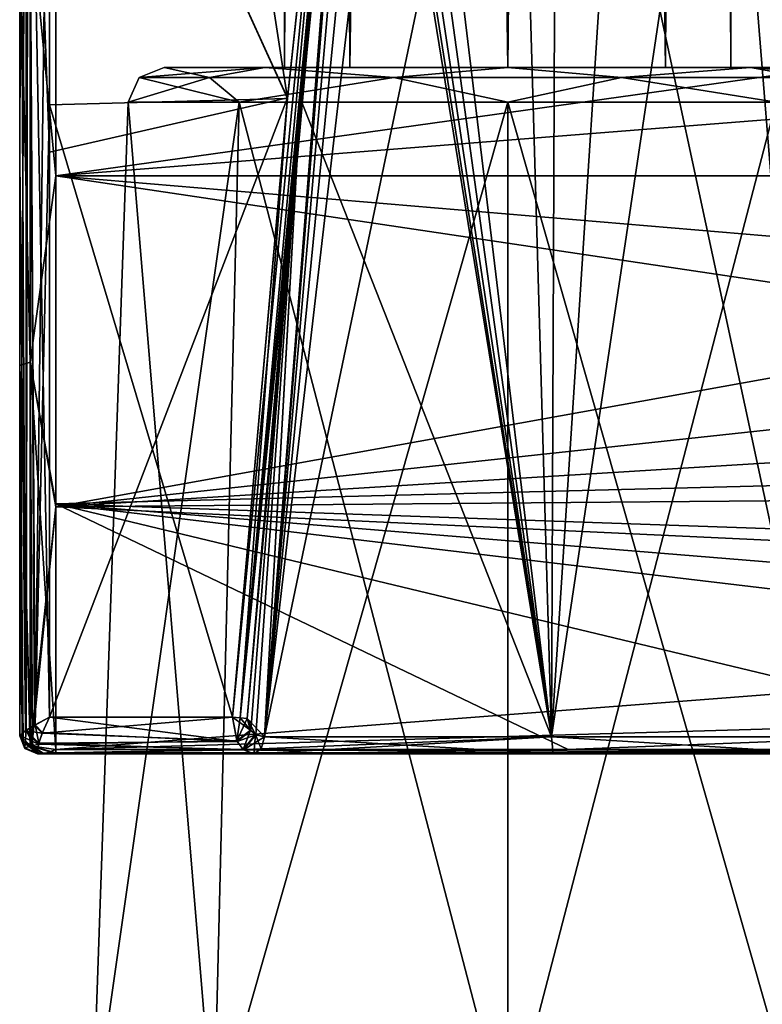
# Model space of a CAD drawing. Header units: millimetres. Extents: x -198 to 35, y -266 to 413.
# Tile 92 of 98: x -62 to -42, y -23 to 4. Entities that reach past the tile are written whole.
import ezdxf

# ---------------------------------------------------------------- set-up
doc = ezdxf.new("R2010")
doc.units = ezdxf.units.MM
doc.header["$LTSCALE"] = 87.30003
for name, color, linetype in [('1097', 7, 'CONTINUOUS'), ('1098', 7, 'CONTINUOUS'), ('1126', 7, 'CONTINUOUS'), ('1127', 7, 'CONTINUOUS'), ('1128', 7, 'CONTINUOUS'), ('1132', 7, 'CONTINUOUS'), ('1133', 7, 'CONTINUOUS'), ('1461', 7, 'CONTINUOUS'), ('1462', 7, 'CONTINUOUS'), ('1463', 7, 'CONTINUOUS'), ('1464', 7, 'CONTINUOUS'), ('1466', 7, 'CONTINUOUS'), ('1467', 7, 'CONTINUOUS'), ('1468', 7, 'CONTINUOUS'), ('1469', 7, 'CONTINUOUS'), ('1470', 7, 'CONTINUOUS'), ('1471', 7, 'CONTINUOUS'), ('1472', 7, 'CONTINUOUS'), ('1473', 7, 'CONTINUOUS'), ('1474', 7, 'CONTINUOUS'), ('1491', 7, 'CONTINUOUS'), ('1492', 7, 'CONTINUOUS'), ('1493', 7, 'CONTINUOUS'), ('1494', 7, 'CONTINUOUS'), ('1495', 7, 'CONTINUOUS'), ('1498', 7, 'CONTINUOUS'), ('1499', 7, 'CONTINUOUS'), ('1500', 7, 'CONTINUOUS'), ('1501', 7, 'CONTINUOUS'), ('1502', 7, 'CONTINUOUS'), ('1503', 7, 'CONTINUOUS'), ('1504', 7, 'CONTINUOUS'), ('1505', 7, 'CONTINUOUS'), ('1506', 7, 'CONTINUOUS'), ('1507', 7, 'CONTINUOUS')]:
    doc.layers.add(name, color=color, linetype=linetype)

msp = doc.modelspace()

# ---------------------------------------------------------------- linework, layer by layer
at = {"layer": '1097', "linetype": 'Continuous'}
for points in [[(-55.069, 337.803, 59), (-55.069, 3, 59), (-53.26, 3, 63.366), (-55.069, 337.803, 59)], [(-53.26, 337.803, 63.366), (-55.069, 337.803, 59), (-53.26, 3, 63.366), (-53.26, 337.803, 63.366)], [(-48.894, 337.803, 65.175), (-53.26, 337.803, 63.366), (-48.894, 3, 65.175), (-48.894, 337.803, 65.175)], [(-48.894, 3, 65.175), (-53.26, 337.803, 63.366), (-53.26, 3, 63.366), (-48.894, 3, 65.175)], [(-44.528, 337.803, 63.366), (-48.894, 337.803, 65.175), (-44.528, 3, 63.366), (-44.528, 337.803, 63.366)], [(-44.528, 3, 63.366), (-48.894, 337.803, 65.175), (-48.894, 3, 65.175), (-44.528, 3, 63.366)], [(-42.719, 337.803, 59), (-44.528, 337.803, 63.366), (-42.719, 3, 59), (-42.719, 337.803, 59)], [(-42.719, 3, 59), (-44.528, 337.803, 63.366), (-44.528, 3, 63.366), (-42.719, 3, 59)]]:
    msp.add_3dface(points, dxfattribs=at)
at = {"layer": '1098', "linetype": 'Continuous'}
for points in [[(-55.069, 3, 59), (-55.069, 337.803, 59), (-53.26, 337.803, 54.634), (-55.069, 3, 59)], [(-55.069, 3, 59), (-53.26, 337.803, 54.634), (-53.26, 3, 54.634), (-55.069, 3, 59)], [(-53.26, 337.803, 54.634), (-48.894, 337.803, 52.825), (-53.26, 3, 54.634), (-53.26, 337.803, 54.634)], [(-53.26, 3, 54.634), (-48.894, 337.803, 52.825), (-48.894, 3, 52.825), (-53.26, 3, 54.634)], [(-48.894, 337.803, 52.825), (-44.528, 337.803, 54.634), (-48.894, 3, 52.825), (-48.894, 337.803, 52.825)], [(-48.894, 3, 52.825), (-44.528, 337.803, 54.634), (-44.528, 3, 54.634), (-48.894, 3, 52.825)], [(-42.719, 337.803, 59), (-42.719, 3, 59), (-44.528, 3, 54.634), (-42.719, 337.803, 59)], [(-44.528, 337.803, 54.634), (-42.719, 337.803, 59), (-44.528, 3, 54.634), (-44.528, 337.803, 54.634)]]:
    msp.add_3dface(points, dxfattribs=at)
at = {"layer": '1126', "linetype": 'Continuous'}
for points in [[(-55.069, 3, 59), (-53.26, 3, 54.634), (-58.395, 3, 59), (-55.069, 3, 59)], [(-55.069, 3, 59), (-58.395, 3, 59), (-55.612, 3, 65.718), (-55.069, 3, 59)], [(-58.395, 3, 59), (-53.26, 3, 54.634), (-55.612, 3, 52.282), (-58.395, 3, 59)], [(-53.26, 3, 63.366), (-55.069, 3, 59), (-55.612, 3, 65.718), (-53.26, 3, 63.366)], [(-48.894, 3, 65.175), (-53.26, 3, 63.366), (-55.612, 3, 65.718), (-48.894, 3, 65.175)], [(-42.176, 3, 65.718), (-48.894, 3, 65.175), (-55.612, 3, 65.718), (-42.176, 3, 65.718)], [(-53.26, 3, 54.634), (-48.894, 3, 52.825), (-55.612, 3, 52.282), (-53.26, 3, 54.634)], [(-55.612, 3, 52.282), (-48.894, 3, 52.825), (-42.176, 3, 52.282), (-55.612, 3, 52.282)], [(-48.894, 3, 49.499), (-55.612, 3, 52.282), (-42.176, 3, 52.282), (-48.894, 3, 49.499)], [(-48.894, 3, 68.501), (-42.176, 3, 65.718), (-55.612, 3, 65.718), (-48.894, 3, 68.501)], [(-44.528, 3, 63.366), (-48.894, 3, 65.175), (-42.176, 3, 65.718), (-44.528, 3, 63.366)], [(-48.894, 3, 52.825), (-44.528, 3, 54.634), (-42.176, 3, 52.282), (-48.894, 3, 52.825)], [(-42.719, 3, 59), (-44.528, 3, 63.366), (-39.393, 3, 59), (-42.719, 3, 59)], [(-44.528, 3, 54.634), (-42.719, 3, 59), (-42.176, 3, 52.282), (-44.528, 3, 54.634)], [(-39.393, 3, 59), (-44.528, 3, 63.366), (-42.176, 3, 65.718), (-39.393, 3, 59)], [(-42.176, 3, 52.282), (-42.719, 3, 59), (-39.393, 3, 59), (-42.176, 3, 52.282)]]:
    msp.add_3dface(points, dxfattribs=at)
at = {"layer": '1127', "linetype": 'Continuous'}
for points in [[(-57.142, 2.719, 64.993), (-58.395, 3, 59), (-59.089, 2.719, 59), (-57.142, 2.719, 64.993)], [(-55.612, 3, 65.718), (-58.395, 3, 59), (-57.142, 2.719, 64.993), (-55.612, 3, 65.718)], [(-52.044, 2.719, 68.696), (-55.612, 3, 65.718), (-57.142, 2.719, 64.993), (-52.044, 2.719, 68.696)], [(-48.894, 3, 68.501), (-55.612, 3, 65.718), (-52.044, 2.719, 68.696), (-48.894, 3, 68.501)], [(-45.744, 2.719, 68.696), (-48.894, 3, 68.501), (-52.044, 2.719, 68.696), (-45.744, 2.719, 68.696)], [(-42.176, 3, 65.718), (-48.894, 3, 68.501), (-45.744, 2.719, 68.696), (-42.176, 3, 65.718)], [(-40.646, 2.719, 64.993), (-42.176, 3, 65.718), (-45.744, 2.719, 68.696), (-40.646, 2.719, 64.993)], [(-39.393, 3, 59), (-42.176, 3, 65.718), (-38.699, 2.719, 59), (-39.393, 3, 59)], [(-38.699, 2.719, 59), (-42.176, 3, 65.718), (-40.646, 2.719, 64.993), (-38.699, 2.719, 59)], [(-59.089, 2.719, 59), (-59.394, 2.035, 59), (-56.319, 2.035, 66.425), (-59.089, 2.719, 59)], [(-57.142, 2.719, 64.993), (-59.089, 2.719, 59), (-56.319, 2.035, 66.425), (-57.142, 2.719, 64.993)], [(-52.044, 2.719, 68.696), (-57.142, 2.719, 64.993), (-56.319, 2.035, 66.425), (-52.044, 2.719, 68.696)], [(-48.894, 2.035, 69.5), (-52.044, 2.719, 68.696), (-56.319, 2.035, 66.425), (-48.894, 2.035, 69.5)], [(-45.744, 2.719, 68.696), (-52.044, 2.719, 68.696), (-48.894, 2.035, 69.5), (-45.744, 2.719, 68.696)], [(-41.469, 2.035, 66.425), (-45.744, 2.719, 68.696), (-48.894, 2.035, 69.5), (-41.469, 2.035, 66.425)], [(-40.646, 2.719, 64.993), (-45.744, 2.719, 68.696), (-41.469, 2.035, 66.425), (-40.646, 2.719, 64.993)]]:
    msp.add_3dface(points, dxfattribs=at)
at = {"layer": '1128', "linetype": 'Continuous'}
for points in [[(-57.026, -26.482, 67.132), (-59.394, 2.035, 59), (-60.394, -26.482, 59), (-57.026, -26.482, 67.132)], [(-56.319, 2.035, 66.425), (-59.394, 2.035, 59), (-57.026, -26.482, 67.132), (-56.319, 2.035, 66.425)], [(-48.894, -26.482, 70.5), (-56.319, 2.035, 66.425), (-57.026, -26.482, 67.132), (-48.894, -26.482, 70.5)], [(-48.894, 2.035, 69.5), (-56.319, 2.035, 66.425), (-48.894, -26.482, 70.5), (-48.894, 2.035, 69.5)], [(-41.469, 2.035, 66.425), (-48.894, 2.035, 69.5), (-40.762, -26.482, 67.132), (-41.469, 2.035, 66.425)], [(-40.762, -26.482, 67.132), (-48.894, 2.035, 69.5), (-48.894, -26.482, 70.5), (-40.762, -26.482, 67.132)]]:
    msp.add_3dface(points, dxfattribs=at)
at = {"layer": '1132', "linetype": 'Continuous'}
for points in [[(-58.395, 3, 59), (-55.612, 3, 52.282), (-59.089, 2.719, 59), (-58.395, 3, 59)], [(-59.089, 2.719, 59), (-55.612, 3, 52.282), (-57.142, 2.719, 53.007), (-59.089, 2.719, 59)], [(-57.142, 2.719, 53.007), (-55.612, 3, 52.282), (-52.044, 2.719, 49.304), (-57.142, 2.719, 53.007)], [(-55.612, 3, 52.282), (-48.894, 3, 49.499), (-52.044, 2.719, 49.304), (-55.612, 3, 52.282)], [(-52.044, 2.719, 49.304), (-48.894, 3, 49.499), (-45.744, 2.719, 49.304), (-52.044, 2.719, 49.304)], [(-48.894, 3, 49.499), (-42.176, 3, 52.282), (-45.744, 2.719, 49.304), (-48.894, 3, 49.499)], [(-45.744, 2.719, 49.304), (-42.176, 3, 52.282), (-40.646, 2.719, 53.007), (-45.744, 2.719, 49.304)], [(-42.176, 3, 52.282), (-39.393, 3, 59), (-40.646, 2.719, 53.007), (-42.176, 3, 52.282)], [(-59.394, 2.035, 59), (-59.089, 2.719, 59), (-57.142, 2.719, 53.007), (-59.394, 2.035, 59)], [(-59.394, 2.035, 59), (-57.142, 2.719, 53.007), (-56.319, 2.035, 51.575), (-59.394, 2.035, 59)], [(-57.142, 2.719, 53.007), (-52.044, 2.719, 49.304), (-56.319, 2.035, 51.575), (-57.142, 2.719, 53.007)], [(-56.319, 2.035, 51.575), (-52.044, 2.719, 49.304), (-48.894, 2.035, 48.5), (-56.319, 2.035, 51.575)], [(-52.044, 2.719, 49.304), (-45.744, 2.719, 49.304), (-48.894, 2.035, 48.5), (-52.044, 2.719, 49.304)], [(-48.894, 2.035, 48.5), (-45.744, 2.719, 49.304), (-41.469, 2.035, 51.575), (-48.894, 2.035, 48.5)], [(-45.744, 2.719, 49.304), (-40.646, 2.719, 53.007), (-41.469, 2.035, 51.575), (-45.744, 2.719, 49.304)]]:
    msp.add_3dface(points, dxfattribs=at)
at = {"layer": '1133', "linetype": 'Continuous'}
for points in [[(-60.394, -26.482, 59), (-59.394, 2.035, 59), (-56.319, 2.035, 51.575), (-60.394, -26.482, 59)], [(-60.394, -26.482, 59), (-56.319, 2.035, 51.575), (-57.026, -26.482, 50.868), (-60.394, -26.482, 59)], [(-56.319, 2.035, 51.575), (-48.894, 2.035, 48.5), (-57.026, -26.482, 50.868), (-56.319, 2.035, 51.575)], [(-57.026, -26.482, 50.868), (-48.894, 2.035, 48.5), (-48.894, -26.482, 47.5), (-57.026, -26.482, 50.868)], [(-48.894, 2.035, 48.5), (-41.469, 2.035, 51.575), (-48.894, -26.482, 47.5), (-48.894, 2.035, 48.5)], [(-48.894, -26.482, 47.5), (-41.469, 2.035, 51.575), (-40.762, -26.482, 50.868), (-48.894, -26.482, 47.5)]]:
    msp.add_3dface(points, dxfattribs=at)
at = {"layer": '1461', "linetype": 'Continuous'}
for points in [[(-62.394, -15.5, 46.353), (-62.394, -15.5, 48.244), (-62.394, 16.58, 47.806), (-62.394, -15.5, 46.353)], [(-62.394, 16.58, 47.806), (-62.394, -15.5, 48.244), (-62.394, 0.431, 48.097), (-62.394, 16.58, 47.806)], [(-62.394, 6.968, 40.248), (-62.394, -15.5, 46.353), (-62.394, 16.58, 47.806), (-62.394, 6.968, 40.248)], [(-62.394, 16.58, 70.194), (-62.394, 1.766, 69.924), (-62.394, -15.5, 71.647), (-62.394, 16.58, 70.194)], [(-62.394, 6.968, 77.752), (-62.394, 16.58, 70.194), (-62.394, -15.5, 71.647), (-62.394, 6.968, 77.752)], [(-62.394, -5.248, 39.696), (-62.394, -15.5, 46.353), (-62.394, 6.968, 40.248), (-62.394, -5.248, 39.696)], [(-62.394, -5.247, 78.304), (-62.394, 6.968, 77.752), (-62.394, -15.5, 71.647), (-62.394, -5.247, 78.304)], [(-62.394, -15.491, 69.661), (-62.394, -15.5, 69.756), (-62.394, 1.766, 69.924), (-62.394, -15.491, 69.661)], [(-62.394, 1.766, 69.924), (-62.394, -15.5, 69.756), (-62.394, -15.5, 71.647), (-62.394, 1.766, 69.924)], [(-62.394, 0.431, 48.097), (-62.394, -15.5, 48.244), (-62.394, -15.498, 48.292), (-62.394, 0.431, 48.097)], [(-62.394, -15.491, 48.339), (-62.394, 0.431, 48.097), (-62.394, -15.498, 48.292), (-62.394, -15.491, 48.339)], [(-62.394, -15.498, 69.708), (-62.394, -15.5, 69.756), (-62.394, -15.491, 69.661), (-62.394, -15.498, 69.708)]]:
    msp.add_3dface(points, dxfattribs=at)
at = {"layer": '1462', "linetype": 'Continuous'}
for points in [[(-61.399, 0, 80.005), (-61.399, -9.16, 77.903), (-10.616, 0, 80.271), (-61.399, 0, 80.005)], [(-10.616, 0, 80.271), (-61.399, -9.16, 77.903), (-10.31, -3.642, 79.959), (-10.616, 0, 80.271)], [(-10.335, -4.319, 38.171), (-9.342, -7.756, 39.186), (-61.399, 0, 37.995), (-10.335, -4.319, 38.171)], [(-61.399, 0, 37.995), (-9.342, -7.756, 39.186), (-61.399, -9.08, 40.059), (-61.399, 0, 37.995)], [(-10.768, 0, 37.73), (-10.335, -4.319, 38.171), (-61.399, 0, 37.995), (-10.768, 0, 37.73)], [(-10.31, -3.642, 79.959), (-61.399, -9.16, 77.903), (-9.781, -5.975, 79.419), (-10.31, -3.642, 79.959)], [(-9.781, -5.975, 79.419), (-61.399, -9.16, 77.903), (-8.797, -8.721, 78.412), (-9.781, -5.975, 79.419)], [(-9.342, -7.756, 39.186), (-7.828, -10.94, 40.741), (-61.399, -9.08, 40.059), (-9.342, -7.756, 39.186)], [(-8.797, -8.721, 78.412), (-61.399, -9.16, 77.903), (-7.219, -11.701, 76.785), (-8.797, -8.721, 78.412)], [(-3.908, -15.926, 44.846), (-33.099, -15.875, 45.02), (-61.399, -9.08, 40.059), (-3.908, -15.926, 44.846)], [(-61.399, -9.08, 40.059), (-33.099, -15.875, 45.02), (-47.218, -15.877, 45.134), (-61.399, -9.08, 40.059)], [(-6.027, -13.598, 42.611), (-3.908, -15.926, 44.846), (-61.399, -9.08, 40.059), (-6.027, -13.598, 42.611)], [(-7.828, -10.94, 40.741), (-6.027, -13.598, 42.611), (-61.399, -9.08, 40.059), (-7.828, -10.94, 40.741)], [(-61.399, -15.878, 45.248), (-61.399, -9.08, 40.059), (-47.218, -15.877, 45.134), (-61.399, -15.878, 45.248)], [(-61.399, -9.16, 77.903), (-61.399, -15.878, 72.752), (-7.219, -11.701, 76.785), (-61.399, -9.16, 77.903)], [(-7.219, -11.701, 76.785), (-61.399, -15.878, 72.752), (-5.329, -14.267, 74.814), (-7.219, -11.701, 76.785)], [(-61.399, -15.878, 72.752), (-47.238, -15.877, 72.866), (-5.329, -14.267, 74.814), (-61.399, -15.878, 72.752)], [(-47.238, -15.877, 72.866), (-33.102, -15.875, 72.98), (-5.329, -14.267, 74.814), (-47.238, -15.877, 72.866)]]:
    msp.add_3dface(points, dxfattribs=at)
at = {"layer": '1463', "linetype": 'Continuous'}
for points in [[(-10.768, 0, 37.73), (-61.399, 0, 37.995), (-61.399, 9.538, 40.285), (-10.768, 0, 37.73)], [(-10.768, 0, 37.73), (-61.399, 9.538, 40.285), (-10.275, 4.599, 38.23), (-10.768, 0, 37.73)], [(-61.399, 0, 80.005), (-9.364, 7.284, 78.992), (-61.399, 9.52, 77.724), (-61.399, 0, 80.005)], [(-9.364, 7.284, 78.992), (-61.399, 0, 80.005), (-10.239, 4.038, 79.886), (-9.364, 7.284, 78.992)], [(-61.399, 0, 80.005), (-10.616, 0, 80.271), (-10.239, 4.038, 79.886), (-61.399, 0, 80.005)]]:
    msp.add_3dface(points, dxfattribs=at)
at = {"layer": '1464', "linetype": 'Continuous'}
for points in [[(-61.397, -16, 45.576), (-55.913, -16, 49.298), (-61.894, -16, 48.244), (-61.397, -16, 45.576)], [(-61.894, -16, 69.756), (-55.913, -16, 68.702), (-61.894, -16, 71.647), (-61.894, -16, 69.756)], [(-61.894, -16, 71.647), (-55.913, -16, 68.702), (-61.84, -16, 72.002), (-61.894, -16, 71.647)], [(-61.719, -16, 45.76), (-61.397, -16, 45.576), (-61.894, -16, 48.244), (-61.719, -16, 45.76)], [(-61.851, -16, 46.036), (-61.719, -16, 45.76), (-61.894, -16, 48.244), (-61.851, -16, 46.036)], [(-61.894, -16, 46.353), (-61.851, -16, 46.036), (-61.894, -16, 48.244), (-61.894, -16, 46.353)], [(-61.84, -16, 72.002), (-55.913, -16, 68.702), (-61.724, -16, 72.234), (-61.84, -16, 72.002)], [(-61.724, -16, 72.234), (-55.913, -16, 68.702), (-61.397, -16, 72.424), (-61.724, -16, 72.234)], [(-47.215, -16, 45.462), (-55.913, -16, 49.298), (-61.397, -16, 45.576), (-47.215, -16, 45.462)], [(-55.913, -16, 68.702), (-47.636, -16, 70.908), (-61.397, -16, 72.424), (-55.913, -16, 68.702)], [(-61.397, -16, 72.424), (-47.636, -16, 70.908), (-47.236, -16, 72.537), (-61.397, -16, 72.424)], [(-47.636, -16, 47.092), (-55.913, -16, 49.298), (-47.215, -16, 45.462), (-47.636, -16, 47.092)], [(-39.994, -16, 50.989), (-47.636, -16, 47.092), (-47.215, -16, 45.462), (-39.994, -16, 50.989)], [(-47.636, -16, 70.908), (-39.994, -16, 67.011), (-47.236, -16, 72.537), (-47.636, -16, 70.908)], [(-47.236, -16, 72.537), (-39.994, -16, 67.011), (-33.47, -16, 70.714), (-47.236, -16, 72.537)], [(-33.1, -16, 72.65), (-47.236, -16, 72.537), (-33.203, -16, 72.485), (-33.1, -16, 72.65)], [(-33.203, -16, 72.485), (-47.236, -16, 72.537), (-33.291, -16, 72.302), (-33.203, -16, 72.485)], [(-33.291, -16, 72.302), (-47.236, -16, 72.537), (-33.47, -16, 70.714), (-33.291, -16, 72.302)], [(-33.097, -16, 45.35), (-39.994, -16, 50.989), (-47.215, -16, 45.462), (-33.097, -16, 45.35)]]:
    msp.add_3dface(points, dxfattribs=at)
at = {"layer": '1466', "linetype": 'Continuous'}
for points in [[(-42.512, 19.116, 66.251), (-40.381, 20.049, 63.46), (-40.361, -15.526, 66.673), (-42.512, 19.116, 66.251)], [(-40.908, 19.798, 53.63), (-43.134, 18.887, 51.23), (-40.361, -15.526, 51.327), (-40.908, 19.798, 53.63)], [(-45.496, 18.21, 68.093), (-42.512, 19.116, 66.251), (-47.679, -15.526, 70.411), (-45.496, 18.21, 68.093)], [(-47.679, -15.526, 70.411), (-42.512, 19.116, 66.251), (-40.361, -15.526, 66.673), (-47.679, -15.526, 70.411)], [(-43.134, 18.887, 51.23), (-47.544, 17.889, 49.37), (-40.361, -15.526, 51.327), (-43.134, 18.887, 51.23)], [(-51.718, 18.057, 68.296), (-48.652, 17.826, 68.724), (-55.62, -15.526, 68.297), (-51.718, 18.057, 68.296)], [(-52.318, 18.05, 68.092), (-51.718, 18.057, 68.296), (-55.62, -15.526, 68.297), (-52.318, 18.05, 68.092)], [(-52.721, 17.904, 67.938), (-52.318, 18.05, 68.092), (-55.62, -15.526, 68.297), (-52.721, 17.904, 67.938)], [(-52.718, 17.906, 50.06), (-47.679, -15.526, 47.589), (-52.326, 18.048, 49.911), (-52.718, 17.906, 50.06)], [(-47.679, -15.526, 47.589), (-51.718, 18.057, 49.704), (-52.326, 18.048, 49.911), (-47.679, -15.526, 47.589)], [(-47.544, 17.889, 49.37), (-51.718, 18.057, 49.704), (-47.679, -15.526, 47.589), (-47.544, 17.889, 49.37)], [(-48.652, 17.826, 68.724), (-45.496, 18.21, 68.093), (-47.679, -15.526, 70.411), (-48.652, 17.826, 68.724)], [(-52.954, 17.702, 67.847), (-52.721, 17.904, 67.938), (-55.62, -15.526, 68.297), (-52.954, 17.702, 67.847)], [(-55.62, -15.526, 68.297), (-48.652, 17.826, 68.724), (-47.679, -15.526, 70.411), (-55.62, -15.526, 68.297)], [(-53.04, 17.495, 50.181), (-47.679, -15.526, 47.589), (-52.939, 17.721, 50.148), (-53.04, 17.495, 50.181)], [(-52.939, 17.721, 50.148), (-47.679, -15.526, 47.589), (-52.718, 17.906, 50.06), (-52.939, 17.721, 50.148)], [(-40.361, -15.526, 51.327), (-47.544, 17.889, 49.37), (-47.679, -15.526, 47.589), (-40.361, -15.526, 51.327)], [(-53.04, 17.495, 67.819), (-52.954, 17.702, 67.847), (-55.62, -15.526, 68.297), (-53.04, 17.495, 67.819)], [(-54.626, 2.108, 67.858), (-53.04, 17.495, 67.819), (-55.62, -15.526, 68.297), (-54.626, 2.108, 67.858)], [(-54.625, 2.125, 50.142), (-47.679, -15.526, 47.589), (-53.04, 17.495, 50.181), (-54.625, 2.125, 50.142)], [(-56.102, -15.019, 50.105), (-55.62, -15.526, 49.703), (-54.625, 2.125, 50.142), (-56.102, -15.019, 50.105)], [(-56.102, -15.019, 67.895), (-54.626, 2.108, 67.858), (-56.002, -15.354, 67.997), (-56.102, -15.019, 67.895)], [(-56.002, -15.354, 67.997), (-54.626, 2.108, 67.858), (-55.86, -15.47, 68.115), (-56.002, -15.354, 67.997)], [(-55.86, -15.47, 68.115), (-54.626, 2.108, 67.858), (-55.62, -15.526, 68.297), (-55.86, -15.47, 68.115)], [(-55.62, -15.526, 49.703), (-47.679, -15.526, 47.589), (-54.625, 2.125, 50.142), (-55.62, -15.526, 49.703)], [(-55.867, -15.466, 49.89), (-55.62, -15.526, 49.703), (-56.102, -15.019, 50.105), (-55.867, -15.466, 49.89)], [(-56.011, -15.344, 50.01), (-55.867, -15.466, 49.89), (-56.102, -15.019, 50.105), (-56.011, -15.344, 50.01)]]:
    msp.add_3dface(points, dxfattribs=at)
at = {"layer": '1467', "linetype": 'Continuous'}
for points in [[(-54.983, 2.159, 50.215), (-53.339, 17.531, 50.222), (-61.568, 16.6, 48.79), (-54.983, 2.159, 50.215)], [(-61.568, 0.656, 49.079), (-54.983, 2.159, 50.215), (-61.568, 16.6, 48.79), (-61.568, 0.656, 49.079)], [(-56.503, -14.986, 50.21), (-54.983, 2.159, 50.215), (-61.568, -14.986, 49.317), (-56.503, -14.986, 50.21)], [(-61.568, -14.986, 49.317), (-54.983, 2.159, 50.215), (-61.568, 0.656, 49.079), (-61.568, -14.986, 49.317)]]:
    msp.add_3dface(points, dxfattribs=at)
at = {"layer": '1468', "linetype": 'Continuous'}
for points in [[(-53.339, 17.531, 67.778), (-54.984, 2.142, 67.785), (-57.282, 17.106, 68.465), (-53.339, 17.531, 67.778)], [(-57.282, 17.106, 68.465), (-54.984, 2.142, 67.785), (-61.568, 16.6, 69.21), (-57.282, 17.106, 68.465)], [(-61.568, 16.6, 69.21), (-54.984, 2.142, 67.785), (-61.568, 1.962, 68.943), (-61.568, 16.6, 69.21)], [(-54.984, 2.142, 67.785), (-56.503, -14.986, 67.79), (-61.568, 1.962, 68.943), (-54.984, 2.142, 67.785)], [(-61.568, 1.962, 68.943), (-56.503, -14.986, 67.79), (-61.568, -14.986, 68.683), (-61.568, 1.962, 68.943)]]:
    msp.add_3dface(points, dxfattribs=at)
at = {"layer": '1469', "linetype": 'Continuous'}
for points in [[(-56.503, -14.986, 50.21), (-61.568, -14.986, 49.317), (-61.768, -15.429, 49.183), (-56.503, -14.986, 50.21)], [(-56.388, -15.635, 49.999), (-56.503, -14.986, 50.21), (-61.768, -15.429, 49.183), (-56.388, -15.635, 49.999)], [(-61.875, -15.727, 48.944), (-56.388, -15.635, 49.999), (-61.768, -15.429, 49.183), (-61.875, -15.727, 48.944)], [(-61.91, -15.982, 48.431), (-56.211, -15.88, 49.727), (-61.875, -15.727, 48.944), (-61.91, -15.982, 48.431)], [(-56.211, -15.88, 49.727), (-56.388, -15.635, 49.999), (-61.875, -15.727, 48.944), (-56.211, -15.88, 49.727)], [(-61.902, -15.996, 48.338), (-56.211, -15.88, 49.727), (-61.91, -15.982, 48.431), (-61.902, -15.996, 48.338)], [(-61.894, -16, 48.244), (-56.211, -15.88, 49.727), (-61.902, -15.996, 48.338), (-61.894, -16, 48.244)], [(-61.894, -16, 48.244), (-55.913, -16, 49.298), (-56.211, -15.88, 49.727), (-61.894, -16, 48.244)]]:
    msp.add_3dface(points, dxfattribs=at)
at = {"layer": '1470', "linetype": 'Continuous'}
for points in [[(-62.16, 16.593, 48.448), (-62.394, 16.58, 47.806), (-62.237, -15.36, 48.875), (-62.16, 16.593, 48.448)], [(-62.394, 16.58, 47.806), (-62.394, 0.431, 48.097), (-62.237, -15.36, 48.875), (-62.394, 16.58, 47.806)], [(-61.984, -15.209, 49.142), (-62.16, 16.593, 48.448), (-62.237, -15.36, 48.875), (-61.984, -15.209, 49.142)], [(-61.568, 0.656, 49.079), (-61.568, 16.6, 48.79), (-62.16, 16.593, 48.448), (-61.568, 0.656, 49.079)], [(-61.568, -14.986, 49.317), (-61.568, 0.656, 49.079), (-62.16, 16.593, 48.448), (-61.568, -14.986, 49.317)], [(-61.568, -14.986, 49.317), (-62.16, 16.593, 48.448), (-61.984, -15.209, 49.142), (-61.568, -14.986, 49.317)], [(-62.394, 0.431, 48.097), (-62.394, -15.491, 48.339), (-62.237, -15.36, 48.875), (-62.394, 0.431, 48.097)]]:
    msp.add_3dface(points, dxfattribs=at)
at = {"layer": '1471', "linetype": 'Continuous'}
for points in [[(-61.399, 9.538, 40.285), (-61.399, 0, 37.995), (-62.103, 7.347, 39.636), (-61.399, 9.538, 40.285)], [(-62.394, 6.968, 40.248), (-62.103, 7.347, 39.636), (-62.103, -5.157, 38.942), (-62.394, 6.968, 40.248)], [(-62.103, 7.347, 39.636), (-61.399, 0, 37.995), (-62.103, -5.157, 38.942), (-62.103, 7.347, 39.636)], [(-62.394, -5.248, 39.696), (-62.394, 6.968, 40.248), (-62.103, -5.157, 38.942), (-62.394, -5.248, 39.696)], [(-61.399, 0, 37.995), (-61.399, -9.08, 40.059), (-62.103, -5.157, 38.942), (-61.399, 0, 37.995)], [(-62.394, -5.248, 39.696), (-62.103, -5.157, 38.942), (-62.103, -15.769, 45.573), (-62.394, -5.248, 39.696)], [(-62.103, -15.769, 45.573), (-62.103, -5.157, 38.942), (-62.044, -15.789, 45.513), (-62.103, -15.769, 45.573)], [(-61.399, -9.08, 40.059), (-61.399, -15.878, 45.248), (-62.103, -5.157, 38.942), (-61.399, -9.08, 40.059)], [(-62.103, -5.157, 38.942), (-61.399, -15.878, 45.248), (-62.044, -15.789, 45.513), (-62.103, -5.157, 38.942)], [(-62.394, -15.5, 46.353), (-62.394, -5.248, 39.696), (-62.325, -15.64, 45.949), (-62.394, -15.5, 46.353)], [(-62.394, -5.248, 39.696), (-62.103, -15.769, 45.573), (-62.325, -15.64, 45.949), (-62.394, -5.248, 39.696)]]:
    msp.add_3dface(points, dxfattribs=at)
at = {"layer": '1472', "linetype": 'Continuous'}
for points in [[(-61.399, 0, 80.005), (-61.399, 9.52, 77.724), (-62.103, 7.347, 78.363), (-61.399, 0, 80.005)], [(-62.103, 7.347, 78.363), (-62.394, 6.968, 77.752), (-62.103, -5.156, 79.058), (-62.103, 7.347, 78.363)], [(-61.399, 0, 80.005), (-62.103, 7.347, 78.363), (-62.103, -5.156, 79.058), (-61.399, 0, 80.005)], [(-62.394, 6.968, 77.752), (-62.394, -5.247, 78.304), (-62.103, -5.156, 79.058), (-62.394, 6.968, 77.752)], [(-61.399, -9.16, 77.903), (-61.399, 0, 80.005), (-62.103, -5.156, 79.058), (-61.399, -9.16, 77.903)], [(-62.103, -5.156, 79.058), (-62.394, -5.247, 78.304), (-62.095, -15.772, 72.436), (-62.103, -5.156, 79.058)], [(-61.399, -9.16, 77.903), (-62.103, -5.156, 79.058), (-62.095, -15.772, 72.436), (-61.399, -9.16, 77.903)], [(-62.394, -5.247, 78.304), (-62.394, -15.5, 71.647), (-62.3, -15.662, 72.115), (-62.394, -5.247, 78.304)], [(-62.095, -15.772, 72.436), (-62.394, -5.247, 78.304), (-62.3, -15.662, 72.115), (-62.095, -15.772, 72.436)], [(-61.399, -9.16, 77.903), (-62.095, -15.772, 72.436), (-62.054, -15.786, 72.477), (-61.399, -9.16, 77.903)], [(-61.399, -15.878, 72.752), (-61.399, -9.16, 77.903), (-62.054, -15.786, 72.477), (-61.399, -15.878, 72.752)]]:
    msp.add_3dface(points, dxfattribs=at)
at = {"layer": '1473', "linetype": 'Continuous'}
for points in [[(-62.394, -15.491, 69.661), (-62.394, 1.766, 69.924), (-62.213, 16.592, 69.62), (-62.394, -15.491, 69.661)], [(-62.394, -15.491, 69.661), (-62.213, 16.592, 69.62), (-62.216, -15.346, 69.094), (-62.394, -15.491, 69.661)], [(-62.394, 1.766, 69.924), (-62.394, 16.58, 70.194), (-62.213, 16.592, 69.62), (-62.394, 1.766, 69.924)], [(-62.216, -15.346, 69.094), (-62.16, 16.593, 69.552), (-61.966, -15.198, 68.845), (-62.216, -15.346, 69.094)], [(-62.213, 16.592, 69.62), (-62.16, 16.593, 69.552), (-62.216, -15.346, 69.094), (-62.213, 16.592, 69.62)], [(-62.16, 16.593, 69.552), (-61.568, 16.6, 69.21), (-61.966, -15.198, 68.845), (-62.16, 16.593, 69.552)], [(-61.568, 16.6, 69.21), (-61.568, 1.962, 68.943), (-61.966, -15.198, 68.845), (-61.568, 16.6, 69.21)], [(-61.568, 1.962, 68.943), (-61.568, -14.986, 68.683), (-61.966, -15.198, 68.845), (-61.568, 1.962, 68.943)]]:
    msp.add_3dface(points, dxfattribs=at)
at = {"layer": '1474', "linetype": 'Continuous'}
for points in [[(-61.568, -14.986, 68.683), (-56.378, -15.656, 68.017), (-61.759, -15.408, 68.805), (-61.568, -14.986, 68.683)], [(-61.568, -14.986, 68.683), (-56.503, -14.986, 67.79), (-56.378, -15.656, 68.017), (-61.568, -14.986, 68.683)], [(-61.759, -15.408, 68.805), (-56.378, -15.656, 68.017), (-61.867, -15.701, 69.027), (-61.759, -15.408, 68.805)], [(-61.867, -15.701, 69.027), (-56.203, -15.888, 68.285), (-61.91, -15.982, 69.569), (-61.867, -15.701, 69.027)], [(-56.378, -15.656, 68.017), (-56.203, -15.888, 68.285), (-61.867, -15.701, 69.027), (-56.378, -15.656, 68.017)], [(-56.203, -15.888, 68.285), (-55.913, -16, 68.702), (-61.91, -15.982, 69.569), (-56.203, -15.888, 68.285)], [(-61.91, -15.982, 69.569), (-55.913, -16, 68.702), (-61.902, -15.996, 69.662), (-61.91, -15.982, 69.569)], [(-55.913, -16, 68.702), (-61.894, -16, 69.756), (-61.902, -15.996, 69.662), (-55.913, -16, 68.702)]]:
    msp.add_3dface(points, dxfattribs=at)
at = {"layer": '1491', "linetype": 'Continuous'}
for points in [[(-56.503, -14.986, 67.79), (-53.339, 17.531, 67.778), (-56.291, -15.003, 67.799), (-56.503, -14.986, 67.79)], [(-56.503, -14.986, 67.79), (-54.984, 2.142, 67.785), (-53.339, 17.531, 67.778), (-56.503, -14.986, 67.79)], [(-53.339, 17.531, 67.778), (-53.186, 17.513, 67.775), (-56.291, -15.003, 67.799), (-53.339, 17.531, 67.778)], [(-53.186, 17.513, 67.775), (-53.04, 17.495, 67.819), (-56.291, -15.003, 67.799), (-53.186, 17.513, 67.775)], [(-53.04, 17.495, 67.819), (-54.626, 2.108, 67.858), (-56.291, -15.003, 67.799), (-53.04, 17.495, 67.819)], [(-54.626, 2.108, 67.858), (-56.102, -15.019, 67.895), (-56.291, -15.003, 67.799), (-54.626, 2.108, 67.858)]]:
    msp.add_3dface(points, dxfattribs=at)
at = {"layer": '1492', "linetype": 'Continuous'}
for points in [[(-56.503, -14.986, 67.79), (-56.002, -15.354, 67.997), (-56.378, -15.656, 68.017), (-56.503, -14.986, 67.79)], [(-56.002, -15.354, 67.997), (-56.503, -14.986, 67.79), (-56.291, -15.003, 67.799), (-56.002, -15.354, 67.997)], [(-56.102, -15.019, 67.895), (-56.002, -15.354, 67.997), (-56.291, -15.003, 67.799), (-56.102, -15.019, 67.895)], [(-56.002, -15.354, 67.997), (-55.86, -15.47, 68.115), (-56.378, -15.656, 68.017), (-56.002, -15.354, 67.997)], [(-55.86, -15.47, 68.115), (-56.203, -15.888, 68.285), (-56.378, -15.656, 68.017), (-55.86, -15.47, 68.115)], [(-55.86, -15.47, 68.115), (-55.62, -15.526, 68.297), (-56.203, -15.888, 68.285), (-55.86, -15.47, 68.115)], [(-56.203, -15.888, 68.285), (-55.62, -15.526, 68.297), (-55.711, -15.863, 68.423), (-56.203, -15.888, 68.285)], [(-55.913, -16, 68.702), (-56.203, -15.888, 68.285), (-55.711, -15.863, 68.423), (-55.913, -16, 68.702)]]:
    msp.add_3dface(points, dxfattribs=at)
at = {"layer": '1493', "linetype": 'Continuous'}
for points in [[(-47.636, -16, 70.908), (-55.913, -16, 68.702), (-47.679, -15.526, 70.411), (-47.636, -16, 70.908)], [(-47.679, -15.526, 70.411), (-55.913, -16, 68.702), (-55.711, -15.863, 68.423), (-47.679, -15.526, 70.411)], [(-47.636, -16, 47.092), (-55.62, -15.526, 49.703), (-55.711, -15.863, 49.577), (-47.636, -16, 47.092)], [(-55.62, -15.526, 68.297), (-47.679, -15.526, 70.411), (-55.711, -15.863, 68.423), (-55.62, -15.526, 68.297)], [(-47.636, -16, 47.092), (-47.679, -15.526, 47.589), (-55.62, -15.526, 49.703), (-47.636, -16, 47.092)], [(-47.636, -16, 47.092), (-39.994, -16, 50.989), (-47.679, -15.526, 47.589), (-47.636, -16, 47.092)], [(-39.994, -16, 50.989), (-40.361, -15.526, 51.327), (-47.679, -15.526, 47.589), (-39.994, -16, 50.989)], [(-39.994, -16, 67.011), (-47.636, -16, 70.908), (-47.679, -15.526, 70.411), (-39.994, -16, 67.011)], [(-39.994, -16, 67.011), (-47.679, -15.526, 70.411), (-40.361, -15.526, 66.673), (-39.994, -16, 67.011)], [(-55.913, -16, 49.298), (-47.636, -16, 47.092), (-55.711, -15.863, 49.577), (-55.913, -16, 49.298)]]:
    msp.add_3dface(points, dxfattribs=at)
at = {"layer": '1494', "linetype": 'Continuous'}
for points in [[(-56.503, -14.986, 50.21), (-56.388, -15.635, 49.999), (-56.291, -15.003, 50.201), (-56.503, -14.986, 50.21)], [(-56.388, -15.635, 49.999), (-56.102, -15.019, 50.105), (-56.291, -15.003, 50.201), (-56.388, -15.635, 49.999)], [(-56.011, -15.344, 50.01), (-56.102, -15.019, 50.105), (-56.388, -15.635, 49.999), (-56.011, -15.344, 50.01)], [(-56.011, -15.344, 50.01), (-56.388, -15.635, 49.999), (-56.211, -15.88, 49.727), (-56.011, -15.344, 50.01)], [(-55.867, -15.466, 49.89), (-56.011, -15.344, 50.01), (-56.211, -15.88, 49.727), (-55.867, -15.466, 49.89)], [(-55.913, -16, 49.298), (-55.867, -15.466, 49.89), (-56.211, -15.88, 49.727), (-55.913, -16, 49.298)], [(-55.867, -15.466, 49.89), (-55.913, -16, 49.298), (-55.711, -15.863, 49.577), (-55.867, -15.466, 49.89)], [(-55.62, -15.526, 49.703), (-55.867, -15.466, 49.89), (-55.711, -15.863, 49.577), (-55.62, -15.526, 49.703)]]:
    msp.add_3dface(points, dxfattribs=at)
at = {"layer": '1495', "linetype": 'Continuous'}
for points in [[(-53.339, 17.531, 50.222), (-54.983, 2.159, 50.215), (-56.291, -15.003, 50.201), (-53.339, 17.531, 50.222)], [(-53.339, 17.531, 50.222), (-56.291, -15.003, 50.201), (-53.186, 17.513, 50.225), (-53.339, 17.531, 50.222)], [(-56.291, -15.003, 50.201), (-56.102, -15.019, 50.105), (-53.186, 17.513, 50.225), (-56.291, -15.003, 50.201)], [(-56.102, -15.019, 50.105), (-54.625, 2.125, 50.142), (-53.186, 17.513, 50.225), (-56.102, -15.019, 50.105)], [(-54.625, 2.125, 50.142), (-53.04, 17.495, 50.181), (-53.186, 17.513, 50.225), (-54.625, 2.125, 50.142)], [(-54.983, 2.159, 50.215), (-56.503, -14.986, 50.21), (-56.291, -15.003, 50.201), (-54.983, 2.159, 50.215)]]:
    msp.add_3dface(points, dxfattribs=at)
at = {"layer": '1498', "linetype": 'Continuous'}
for points in [[(-61.399, -15.878, 45.248), (-47.218, -15.877, 45.134), (-33.098, -15.968, 45.174), (-61.399, -15.878, 45.248)], [(-61.399, -15.878, 45.248), (-33.098, -15.968, 45.174), (-61.398, -15.968, 45.401), (-61.399, -15.878, 45.248)], [(-33.097, -16, 45.35), (-47.215, -16, 45.462), (-61.398, -15.968, 45.401), (-33.097, -16, 45.35)], [(-33.098, -15.968, 45.174), (-33.097, -16, 45.35), (-61.398, -15.968, 45.401), (-33.098, -15.968, 45.174)], [(-47.215, -16, 45.462), (-61.397, -16, 45.576), (-61.398, -15.968, 45.401), (-47.215, -16, 45.462)], [(-47.218, -15.877, 45.134), (-33.099, -15.875, 45.02), (-33.098, -15.968, 45.174), (-47.218, -15.877, 45.134)]]:
    msp.add_3dface(points, dxfattribs=at)
at = {"layer": '1499', "linetype": 'Continuous'}
for points in [[(-62.394, -15.5, 46.353), (-62.325, -15.64, 45.949), (-62.248, -15.854, 46.353), (-62.394, -15.5, 46.353)], [(-61.851, -16, 46.036), (-61.894, -16, 46.353), (-62.325, -15.64, 45.949), (-61.851, -16, 46.036)], [(-62.103, -15.769, 45.573), (-61.851, -16, 46.036), (-62.325, -15.64, 45.949), (-62.103, -15.769, 45.573)], [(-62.325, -15.64, 45.949), (-61.894, -16, 46.353), (-62.248, -15.854, 46.353), (-62.325, -15.64, 45.949)], [(-61.851, -16, 46.036), (-62.103, -15.769, 45.573), (-62.044, -15.789, 45.513), (-61.851, -16, 46.036)], [(-61.399, -15.878, 45.248), (-61.719, -16, 45.76), (-62.044, -15.789, 45.513), (-61.399, -15.878, 45.248)], [(-61.719, -16, 45.76), (-61.851, -16, 46.036), (-62.044, -15.789, 45.513), (-61.719, -16, 45.76)], [(-61.719, -16, 45.76), (-61.399, -15.878, 45.248), (-61.398, -15.968, 45.401), (-61.719, -16, 45.76)], [(-61.397, -16, 45.576), (-61.719, -16, 45.76), (-61.398, -15.968, 45.401), (-61.397, -16, 45.576)]]:
    msp.add_3dface(points, dxfattribs=at)
at = {"layer": '1500', "linetype": 'Continuous'}
for points in [[(-62.394, -15.5, 48.244), (-62.394, -15.5, 46.353), (-62.248, -15.854, 46.353), (-62.394, -15.5, 48.244)], [(-62.394, -15.5, 48.244), (-62.248, -15.854, 46.353), (-62.248, -15.854, 48.244), (-62.394, -15.5, 48.244)], [(-61.894, -16, 46.353), (-61.894, -16, 48.244), (-62.248, -15.854, 48.244), (-61.894, -16, 46.353)], [(-62.248, -15.854, 46.353), (-61.894, -16, 46.353), (-62.248, -15.854, 48.244), (-62.248, -15.854, 46.353)]]:
    msp.add_3dface(points, dxfattribs=at)
at = {"layer": '1501', "linetype": 'Continuous'}
for points in [[(-62.394, -15.491, 48.339), (-62.394, -15.498, 48.292), (-62.248, -15.854, 48.244), (-62.394, -15.491, 48.339)], [(-62.394, -15.491, 48.339), (-62.248, -15.854, 48.244), (-62.253, -15.833, 48.403), (-62.394, -15.491, 48.339)], [(-62.394, -15.498, 48.292), (-62.394, -15.5, 48.244), (-62.248, -15.854, 48.244), (-62.394, -15.498, 48.292)], [(-62.248, -15.854, 48.244), (-61.91, -15.982, 48.431), (-62.253, -15.833, 48.403), (-62.248, -15.854, 48.244)], [(-61.902, -15.996, 48.338), (-61.91, -15.982, 48.431), (-62.248, -15.854, 48.244), (-61.902, -15.996, 48.338)], [(-61.894, -16, 48.244), (-61.902, -15.996, 48.338), (-62.248, -15.854, 48.244), (-61.894, -16, 48.244)]]:
    msp.add_3dface(points, dxfattribs=at)
at = {"layer": '1502', "linetype": 'Continuous'}
for points in [[(-61.768, -15.429, 49.183), (-61.568, -14.986, 49.317), (-61.984, -15.209, 49.142), (-61.768, -15.429, 49.183)], [(-61.768, -15.429, 49.183), (-61.984, -15.209, 49.142), (-62.237, -15.36, 48.875), (-61.768, -15.429, 49.183)], [(-62.394, -15.491, 48.339), (-61.875, -15.727, 48.944), (-62.237, -15.36, 48.875), (-62.394, -15.491, 48.339)], [(-61.875, -15.727, 48.944), (-62.394, -15.491, 48.339), (-62.253, -15.833, 48.403), (-61.875, -15.727, 48.944)], [(-61.875, -15.727, 48.944), (-61.768, -15.429, 49.183), (-62.237, -15.36, 48.875), (-61.875, -15.727, 48.944)], [(-61.91, -15.982, 48.431), (-61.875, -15.727, 48.944), (-62.253, -15.833, 48.403), (-61.91, -15.982, 48.431)]]:
    msp.add_3dface(points, dxfattribs=at)
at = {"layer": '1503', "linetype": 'Continuous'}
for points in [[(-62.394, -15.498, 69.708), (-62.394, -15.491, 69.661), (-62.253, -15.833, 69.597), (-62.394, -15.498, 69.708)], [(-62.394, -15.5, 69.756), (-62.394, -15.498, 69.708), (-62.253, -15.833, 69.597), (-62.394, -15.5, 69.756)], [(-62.248, -15.854, 69.756), (-62.394, -15.5, 69.756), (-62.253, -15.833, 69.597), (-62.248, -15.854, 69.756)], [(-61.91, -15.982, 69.569), (-62.248, -15.854, 69.756), (-62.253, -15.833, 69.597), (-61.91, -15.982, 69.569)], [(-61.91, -15.982, 69.569), (-61.902, -15.996, 69.662), (-62.248, -15.854, 69.756), (-61.91, -15.982, 69.569)], [(-61.902, -15.996, 69.662), (-61.894, -16, 69.756), (-62.248, -15.854, 69.756), (-61.902, -15.996, 69.662)]]:
    msp.add_3dface(points, dxfattribs=at)
at = {"layer": '1504', "linetype": 'Continuous'}
for points in [[(-61.966, -15.198, 68.845), (-61.568, -14.986, 68.683), (-61.759, -15.408, 68.805), (-61.966, -15.198, 68.845)], [(-62.216, -15.346, 69.094), (-61.966, -15.198, 68.845), (-61.867, -15.701, 69.027), (-62.216, -15.346, 69.094)], [(-61.966, -15.198, 68.845), (-61.759, -15.408, 68.805), (-61.867, -15.701, 69.027), (-61.966, -15.198, 68.845)], [(-62.394, -15.491, 69.661), (-62.216, -15.346, 69.094), (-62.253, -15.833, 69.597), (-62.394, -15.491, 69.661)], [(-62.216, -15.346, 69.094), (-61.91, -15.982, 69.569), (-62.253, -15.833, 69.597), (-62.216, -15.346, 69.094)], [(-62.216, -15.346, 69.094), (-61.867, -15.701, 69.027), (-61.91, -15.982, 69.569), (-62.216, -15.346, 69.094)]]:
    msp.add_3dface(points, dxfattribs=at)
at = {"layer": '1505', "linetype": 'Continuous'}
for points in [[(-62.394, -15.5, 71.647), (-62.394, -15.5, 69.756), (-62.248, -15.854, 69.756), (-62.394, -15.5, 71.647)], [(-62.394, -15.5, 71.647), (-62.248, -15.854, 69.756), (-62.248, -15.854, 71.647), (-62.394, -15.5, 71.647)], [(-61.894, -16, 69.756), (-61.894, -16, 71.647), (-62.248, -15.854, 71.647), (-61.894, -16, 69.756)], [(-62.248, -15.854, 69.756), (-61.894, -16, 69.756), (-62.248, -15.854, 71.647), (-62.248, -15.854, 69.756)]]:
    msp.add_3dface(points, dxfattribs=at)
at = {"layer": '1506', "linetype": 'Continuous'}
for points in [[(-62.394, -15.5, 71.647), (-61.84, -16, 72.002), (-62.3, -15.662, 72.115), (-62.394, -15.5, 71.647)], [(-61.84, -16, 72.002), (-62.394, -15.5, 71.647), (-62.248, -15.854, 71.647), (-61.84, -16, 72.002)], [(-61.84, -16, 72.002), (-62.095, -15.772, 72.436), (-62.3, -15.662, 72.115), (-61.84, -16, 72.002)], [(-61.84, -16, 72.002), (-61.724, -16, 72.234), (-62.095, -15.772, 72.436), (-61.84, -16, 72.002)], [(-62.095, -15.772, 72.436), (-61.724, -16, 72.234), (-62.054, -15.786, 72.477), (-62.095, -15.772, 72.436)], [(-61.399, -15.878, 72.752), (-62.054, -15.786, 72.477), (-61.398, -15.968, 72.599), (-61.399, -15.878, 72.752)], [(-61.724, -16, 72.234), (-61.397, -16, 72.424), (-62.054, -15.786, 72.477), (-61.724, -16, 72.234)], [(-62.054, -15.786, 72.477), (-61.397, -16, 72.424), (-61.398, -15.968, 72.599), (-62.054, -15.786, 72.477)], [(-61.894, -16, 71.647), (-61.84, -16, 72.002), (-62.248, -15.854, 71.647), (-61.894, -16, 71.647)]]:
    msp.add_3dface(points, dxfattribs=at)
at = {"layer": '1507', "linetype": 'Continuous'}
for points in [[(-61.399, -15.878, 72.752), (-33.101, -15.968, 72.826), (-47.238, -15.877, 72.866), (-61.399, -15.878, 72.752)], [(-61.399, -15.878, 72.752), (-61.398, -15.968, 72.599), (-33.101, -15.968, 72.826), (-61.399, -15.878, 72.752)], [(-61.398, -15.968, 72.599), (-61.397, -16, 72.424), (-33.101, -15.968, 72.826), (-61.398, -15.968, 72.599)], [(-61.397, -16, 72.424), (-47.236, -16, 72.537), (-33.101, -15.968, 72.826), (-61.397, -16, 72.424)], [(-33.102, -15.875, 72.98), (-47.238, -15.877, 72.866), (-33.101, -15.968, 72.826), (-33.102, -15.875, 72.98)], [(-47.236, -16, 72.537), (-33.1, -16, 72.65), (-33.101, -15.968, 72.826), (-47.236, -16, 72.537)]]:
    msp.add_3dface(points, dxfattribs=at)

doc.saveas('drawing.dxf')
